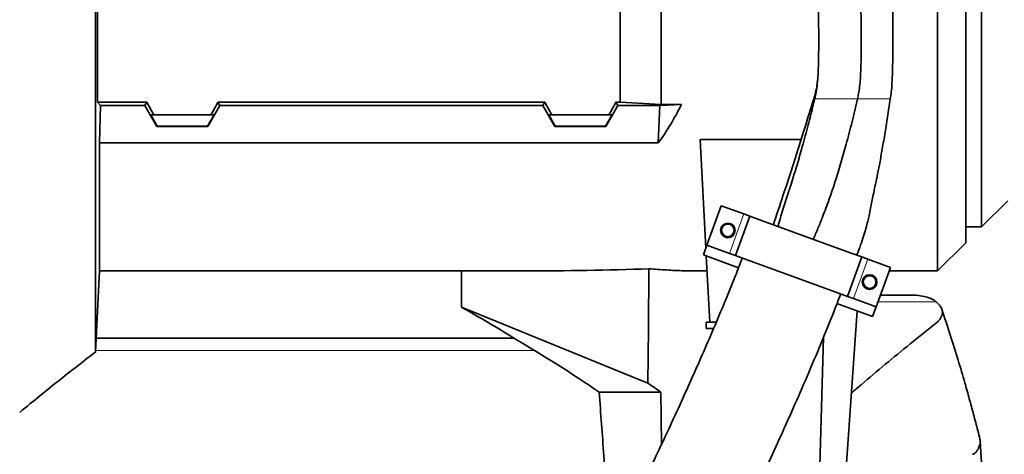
# Model space of a CAD drawing. Header units: millimetres. Extents: x 0 to 11920, y 0 to 8400.
# Tile 37 of 48: x 8849 to 9319, y 4660 to 4867. Entities that reach past the tile are written whole.
import ezdxf

# ---------------------------------------------------------------- set-up
doc = ezdxf.new("R2010")
doc.units = ezdxf.units.MM
doc.header["$LTSCALE"] = 20
doc.layers.add('THICK_LINE', color=7, linetype='Continuous')
doc.styles.add('SLDTEXTSTYLE0', font='TXT', dxfattribs={"width": 0.605})
doc.dimstyles.new('SLDDIMSTYLE0', dxfattribs={"dimtxt": 70, "dimasz": 70, "dimexe": 0, "dimexo": 0.0625, "dimgap": 17.5, "dimtad": 1, "dimdec": 4, "dimlfac": 20, "dimzin": 12, "dimdsep": 46, "dimtxsty": 'SLDTEXTSTYLE0', "dimsah": 1, "dimcen": 0.09, "dimadec": 1, "dimazin": 3, "dimtfac": 1, "dimtofl": 0, "dimtmove": 0, "dimatfit": 3, "dimfxl": 1, "dimfrac": 2, "dimtolj": 1, "dimtzin": 12, "dimarcsym": 0})

# ---------------------------------------------------------------- blocks, each defined once
blk = doc.blocks.new('_D')
at = {"layer": 'THICK_LINE'}
for p, q in [((10790.83, 4875.03), (11665.94, 4875.03)), ((5806.54, 4370.76), (5712.48, 4354.17))]:
    blk.add_line(p, q, dxfattribs=at)
blk.add_arc((8666.42, 4875.03), 2969.52, 190, 0, dxfattribs=at)
for points in [[(11635.94, 4875.03), (11625.12, 4805.15), (11645.11, 4804.92)], [(5742.02, 4359.38), (5745.16, 4288.74), (5764.82, 4292.44)]]:
    blk.add_solid(points, dxfattribs=at)
at = {"layer": 'THICK_LINE', "insert": (8818.29, 1998.04), "char_height": 70, "attachment_point": 1, "rotation": 5, "style": 'SLDTEXTSTYLE0'}
blk.add_mtext('170°', dxfattribs=at)

msp = doc.modelspace()

# ---------------------------------------------------------------- linework, layer by layer
at = {"color": 7, "linetype": 'Continuous', "lineweight": 35}
for p, q in [((9300.4239933, 4761.0304045), (9300.4239933, 4984.7162717)), ((9307.9239933, 4978.0993741), (9307.9239933, 4768.5304045)), ((8885.9020416, 4875.0304045), (8885.9020416, 4828.0455499)), ((9135.4239933, 4828.0455499), (9135.4239933, 4875.0304045)), ((9154.9239933, 4826.934057), (9154.9239933, 4875.0304045)), ((9286.9239933, 4747.5304045), (9286.9239933, 4875.0304045)), ((8887.331174, 4826.4815404), (8885.9020416, 4828.0455499)), ((8909.4327376, 4828.0455499), (8885.9020416, 4828.0455499)), ((8908.5297562, 4826.4815404), (8909.4327376, 4828.0455499)), ((8943.4152491, 4828.0455499), (9099.4327376, 4828.0455499)), ((8944.3182304, 4826.4815404), (8943.4152491, 4828.0455499)), ((9098.5297562, 4826.4815404), (9099.4327376, 4828.0455499)), ((9133.4152491, 4828.0455499), (9135.4239933, 4828.0455499)), ((9134.3182304, 4826.4815404), (9133.4152491, 4828.0455499)), ((9154.9239933, 4826.934057), (9135.4239933, 4828.0455499)), ((8886.9239933, 4808.5909166), (8887.331174, 4826.4815404)), ((8887.331174, 4826.4815404), (8908.5297562, 4826.4815404)), ((8914.2926733, 4816.4632056), (8908.5297562, 4826.4815404)), ((8938.5553133, 4816.4632056), (8944.3182304, 4826.4815404)), ((9098.5297562, 4826.4815404), (8944.3182304, 4826.4815404)), ((9104.2926733, 4816.4632056), (9098.5297562, 4826.4815404)), ((9128.5553133, 4816.4632056), (9134.3182304, 4826.4815404)), ((9154.3595343, 4826.4815404), (9134.3182304, 4826.4815404)), ((9153.6149811, 4808.5909166), (9154.3595343, 4826.4815404)), ((9164.6497688, 4826.934057), (9154.3595343, 4826.4815404)), ((9154.9239933, 4826.934057), (9164.6497688, 4826.934057)), ((8912.7739081, 4822.0304045), (8911.3146974, 4822.0304045)), ((8911.3146974, 4822.0304045), (8914.4107972, 4816.6678022)), ((8912.7739081, 4822.0304045), (8940.0740785, 4822.0304045)), ((8941.5332893, 4822.0304045), (8938.4371894, 4816.6678022)), ((8940.0740785, 4822.0304045), (8941.5332893, 4822.0304045)), ((9102.7739081, 4822.0304045), (9101.3146974, 4822.0304045)), ((9101.3146974, 4822.0304045), (9104.4107972, 4816.6678022)), ((9102.7739081, 4822.0304045), (9130.0740785, 4822.0304045)), ((9131.5332893, 4822.0304045), (9128.4371894, 4816.6678022)), ((9130.0740785, 4822.0304045), (9131.5332893, 4822.0304045)), ((8914.4107972, 4816.6678022), (8914.2926733, 4816.4632056)), ((8938.5553133, 4816.4632056), (8914.2926733, 4816.4632056)), ((8938.4371894, 4816.6678022), (8914.4107972, 4816.6678022)), ((8938.5553133, 4816.4632056), (8938.4371894, 4816.6678022)), ((9104.2926733, 4816.4632056), (9104.4107972, 4816.6678022)), ((9128.5553133, 4816.4632056), (9104.2926733, 4816.4632056)), ((9128.4371894, 4816.6678022), (9104.4107972, 4816.6678022)), ((9128.5553133, 4816.4632056), (9128.4371894, 4816.6678022)), ((8886.9239933, 4808.5909166), (8886.9239933, 4747.5304045)), ((9153.6149811, 4808.5909166), (8886.9239933, 4808.5909166)), ((9221.802131, 4810.3288425), (9173.5606333, 4810.3288425)), ((9173.5606333, 4810.3288425), (9176.2829303, 4758.3843197)), ((9307.9239933, 4768.5304045), (9320.4239933, 4781.0304045)), ((9176.8205286, 4759.8613589), (9183.6609315, 4778.6552113)), ((9194.4673967, 4774.7219797), (9183.6609315, 4778.6552113)), ((9190.4460717, 4754.9020668), (9197.2864745, 4773.6959193)), ((9197.2864745, 4773.6959193), (9194.4673967, 4774.7219797)), ((9202.9246302, 4771.6437984), (9197.2864745, 4773.6959193)), ((9245.2107982, 4756.252892), (9202.9246302, 4771.6437984)), ((9300.4239933, 4768.5304045), (9307.9239933, 4768.5304045)), ((9176.8205286, 4759.8613589), (9175.1104279, 4755.1628958)), ((9187.6269938, 4755.9281273), (9176.8205286, 4759.8613589)), ((9286.9239933, 4747.5304045), (9300.4239933, 4761.0304045)), ((9175.1104279, 4755.1628958), (9191.9063301, 4749.0496874)), ((9176.4778413, 4754.6651981), (9178.1357505, 4723.0304045)), ((9190.4460717, 4754.9020668), (9187.6269938, 4755.9281273)), ((9196.0842274, 4752.849946), (9190.4460717, 4754.9020668)), ((9238.3703953, 4737.4590395), (9196.0842274, 4752.849946)), ((9244.008551, 4735.4069187), (9250.8489539, 4754.2007711)), ((9245.2107982, 4756.252892), (9250.8489539, 4754.2007711)), ((9253.6680318, 4753.1747107), (9250.8489539, 4754.2007711)), ((9264.4744969, 4749.241479), (9253.6680318, 4753.1747107)), ((8884.8931993, 4708.7805454), (8886.9239933, 4747.5304045)), ((8886.9239933, 4747.5304045), (9089.5834435, 4747.5304045)), ((9059.6517115, 4747.5304045), (9059.6718232, 4730.2581786)), ((9172.4093554, 4747.5304045), (9176.8517599, 4747.5304045)), ((9257.634094, 4730.4476266), (9264.4744969, 4749.241479)), ((9263.8517167, 4747.5304045), (9286.9239933, 4747.5304045)), ((9238.3703953, 4737.4590395), (9244.008551, 4735.4069187)), ((9246.8276289, 4734.3808582), (9244.008551, 4735.4069187)), ((9257.634094, 4730.4476266), (9246.8276289, 4734.3808582)), ((9259.666059, 4736.0304045), (9273.6222368, 4736.0304045)), ((9148.690221, 4694.005912), (9059.6718232, 4730.2581786)), ((9238.8778457, 4731.9534538), (9255.9239933, 4725.7491635)), ((9255.9239933, 4725.7491635), (9257.634094, 4730.4476266)), ((9241.486, 4626.5304045), (9248.5526552, 4728.4321111)), ((9176.4239933, 4723.0304045), (9176.4239933, 4720.0304045)), ((9178.1357505, 4723.0304045), (9176.4239933, 4723.0304045)), ((9180.0130674, 4720.0304045), (9176.4239933, 4720.0304045)), ((9178.1357505, 4723.0304045), (9181.2752948, 4723.0304045)), ((9179.6384287, 4720.0304045), (9179.5802947, 4719.031181)), ((9084.6873066, 4715.5304045), (8885.2469444, 4715.5304045)), ((9232.496791, 4715.983966), (9230.0238006, 4630.1245469)), ((9125.4110214, 4689.7207037), (9154.8166506, 4689.7207037)), ((9155.1919449, 4664.8836458), (9154.8166506, 4689.7207037)), ((9308.1457435, 4650.9406899), (9307.3377411, 4666.2440092))]:
    msp.add_line(p, q, dxfattribs=at)
at = {"color": 8, "linetype": 'Continuous', "lineweight": 18}
for p, q in [((9187.6269938, 4755.9281273), (9194.4673967, 4774.7219797)), ((9246.8276289, 4734.3808582), (9253.6680318, 4753.1747107)), ((9286.3085477, 4732.7725393), (9258.4802931, 4732.7725393)), ((8884.9324977, 4709.5304045), (9094.6645321, 4709.5304045))]:
    msp.add_line(p, q, dxfattribs=at)
at = {"color": 7, "linetype": 'Continuous', "lineweight": 35, "flags": 128}
msp.add_lwpolyline([(9148.690221, 4694.005912), (9148.9044279, 4720.0494132), (9149.1368907, 4748.5684737)], dxfattribs=at)
at = {"color": 7, "linetype": 'Continuous', "lineweight": 35}
for centre, radius in [((9186.8185784, 4766.8641441), 3.5), ((9186.8185784, 4766.8641441), 3), ((9254.4764471, 4742.2386938), 3.5), ((9254.4764471, 4742.2386938), 3)]:
    msp.add_circle(centre, radius, dxfattribs=at)
for centre, major_axis, ratio, start_param, end_param in [((8873.8769052, 4875.0304045), (-85.07475, 146.9493494), 0.0453552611, 4.317285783, 4.3608035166), ((8978.9710814, 4875.0304045), (85.07475, 146.9493494), 0.0453552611, 1.9223817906, 1.9658995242), ((9063.8769052, 4875.0304045), (-85.07475, 146.9493494), 0.0453552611, 4.317285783, 4.3608035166), ((9168.9710814, 4875.0304045), (85.07475, 146.9493494), 0.0453552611, 1.9223817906, 1.9658995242), ((9023.9269749, 4875.0304045), (151.9485831, 0), 0.8390996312, 5.7350530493, 5.896385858), ((9064.0980596, 4875.0304045), (469.9651323, -7.4613932), 0.2708317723, 4.7709431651, 4.8986364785), ((9011.4919225, 4694.918039), (192.2484273, -101.2051098), 0.249052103, 1.314063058, 1.4500438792), ((9021.4201028, 4688.0987845), (194.7446051, -102.5191698), 0.249052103, 1.1432029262, 1.3731971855), ((9010.0413137, 4695.9144019), (248.7920697, -130.971312), 0.249052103, 1.08614054, 1.1157290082)]:
    msp.add_ellipse(centre, major_axis=major_axis, ratio=ratio, start_param=start_param, end_param=end_param, dxfattribs=at)
for points, knots in [([(9231.7139862, 4915.0275772), (9231.4042964, 4913.4855882), (9230.7369168, 4910.1626123), (9230.2917191, 4904.7919112), (9230.0625288, 4899.2853418), (9229.9754896, 4894.1008694), (9229.9534336, 4889.584786), (9229.96132, 4885.7890439), (9229.9798269, 4882.6626912), (9230.0031685, 4879.7910876), (9230.0332193, 4876.6853582), (9230.0728971, 4872.9715828), (9230.1192115, 4868.6471937), (9230.1649148, 4863.6681986), (9230.1953189, 4857.9854261), (9230.1805537, 4852.174226), (9230.0872686, 4846.5622298), (9229.9000062, 4841.5662904), (9229.5662718, 4837.028158), (9229.0459387, 4833.0752838), (9228.498891, 4830.6986106), (9228.2443429, 4829.5927151)], [0, 0, 0, 0, 0.0557429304, 0.120125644, 0.1880373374, 0.2486343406, 0.3014224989, 0.345984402, 0.381383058, 0.4107658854, 0.446417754, 0.4900089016, 0.5406615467, 0.5976719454, 0.6641515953, 0.7394194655, 0.8009105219, 0.8604369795, 0.9142400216, 0.9600948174, 1, 1, 1, 1]), ([(9248.6584327, 4829.5927151), (9248.853011, 4830.4796408), (9249.2774797, 4832.4144522), (9249.7635887, 4835.7072107), (9250.1224367, 4839.7773768), (9250.3545384, 4844.7702507), (9250.4706732, 4850.6827621), (9250.4889174, 4857.3917401), (9250.4366212, 4864.6826445), (9250.3471945, 4872.2801391), (9250.2571397, 4879.8784535), (9250.2024777, 4887.1718395), (9250.2153383, 4893.8850009), (9250.3205786, 4899.8034892), (9250.5337524, 4904.8040761), (9250.8591588, 4908.8839651), (9251.2956972, 4912.1881939), (9251.6563215, 4914.135066), (9251.8216437, 4915.0275772)], [0, 0, 0, 0, 0.0318059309, 0.0693840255, 0.1164969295, 0.1748590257, 0.2443946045, 0.3235790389, 0.4098012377, 0.4997273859, 0.5896630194, 0.6759139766, 0.7551471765, 0.824752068, 0.8832029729, 0.9304188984, 0.9681017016, 1, 1, 1, 1]), ([(9264.3797791, 4829.5927151), (9264.5369358, 4830.7144749), (9264.8862362, 4833.2077259), (9265.2217159, 4837.4985441), (9265.4400266, 4842.8123407), (9265.5512655, 4849.1903623), (9265.579991, 4856.4293056), (9265.5513373, 4864.1975367), (9265.4941312, 4872.1168269), (9265.4353793, 4879.8240328), (9265.3980687, 4887.0117875), (9265.3992023, 4893.4533228), (9265.4490412, 4899.0142274), (9265.5509949, 4903.6541196), (9265.7026572, 4907.4204429), (9265.8961917, 4910.4367914), (9266.1212468, 4912.8868562), (9266.2839454, 4914.3510373), (9266.359122, 4915.0275772)], [0, 0, 0, 0, 0.0399655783, 0.0888284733, 0.1509742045, 0.2264152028, 0.3124001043, 0.4047306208, 0.4987508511, 0.5900521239, 0.6749433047, 0.7507310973, 0.815849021, 0.8698683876, 0.9134192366, 0.9480430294, 0.9759927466, 1, 1, 1, 1]), ([(8884.8931993, 4708.7805454), (8884.8931815, 4708.8900288), (8884.8931458, 4709.1097569), (8884.8932397, 4710.9089034), (8884.8931786, 4713.3233578), (8884.8931626, 4715.8795287), (8884.8932104, 4718.7821924), (8884.8932207, 4723.0713835), (8884.8931388, 4729.2816118), (8884.8932199, 4735.3749569), (8884.8932112, 4740.8052522), (8884.8931644, 4746.4851433), (8884.8931849, 4754.104952), (8884.8932351, 4764.1072375), (8884.8931503, 4773.1815133), (8884.8931855, 4780.8852215), (8884.8932253, 4788.7057382), (8884.8931813, 4798.7912827), (8884.8931637, 4811.4408279), (8884.893231, 4822.4620391), (8884.8931987, 4831.5559955), (8884.8931602, 4839.1307113), (8884.8931842, 4847.4568134), (8884.8932204, 4856.5567368), (8884.8931946, 4865.7602374), (8884.8931723, 4871.937155), (8884.8931612, 4875.0304045)], [0, 0, 0, 0, 0.0527172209, 0.1058009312, 0.1600380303, 0.1873370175, 0.2146865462, 0.2674035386, 0.3204855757, 0.3747211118, 0.4020190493, 0.4293671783, 0.4821277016, 0.5352553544, 0.5895395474, 0.6168628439, 0.6442366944, 0.6969575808, 0.7500441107, 0.8042843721, 0.8315845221, 0.8589349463, 0.8939310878, 0.9290336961, 0.9644618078, 1, 1, 1, 1]), ([(9229.6502974, 4838.7003999), (9229.566483, 4837.8655824), (9229.3612545, 4835.821444), (9228.7656271, 4832.7679868), (9228.1174238, 4830.598018), (9227.8171242, 4829.5927151)], [0, 0, 0, 0, 0.2703437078, 0.6619649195, 1, 1, 1, 1]), ([(9227.8072276, 4829.6072422), (9226.3514291, 4824.8745797), (9223.2231397, 4814.7048079), (9218.3118117, 4799.2891728), (9213.3583956, 4784.0175625), (9210.0844146, 4774.1785228), (9208.5584333, 4769.5926101)], [0, 0, 0, 0, 0.2351469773, 0.5052950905, 0.7694212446, 1, 1, 1, 1]), ([(9228.2258849, 4829.6074048), (9227.9149684, 4828.286354), (9226.8471012, 4823.7491008), (9224.7863435, 4815.7038171), (9222.2058266, 4806.1879305), (9219.5073183, 4796.9643504), (9217.4713556, 4790.2918002), (9216.2020639, 4786.4866075), (9215.8925769, 4785.5588006)], [0, 0, 0, 0, 0.0883578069, 0.3034718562, 0.5398759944, 0.7311886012, 0.9344566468, 1, 1, 1, 1]), ([(9227.6129754, 4762.6579756), (9228.3619737, 4764.4042113), (9229.8609025, 4767.8988561), (9231.8319374, 4772.8502203), (9233.6062304, 4777.4622318), (9235.1877473, 4781.7244031), (9236.6996811, 4786.0254854), (9238.1267587, 4790.3652065), (9239.4844043, 4794.7347259), (9240.8016536, 4799.1345275), (9242.0803537, 4803.5558944), (9243.4003583, 4808.2997235), (9244.747784, 4813.3661521), (9246.1140326, 4818.7573281), (9247.4255519, 4824.1654663), (9248.2474254, 4827.7834251), (9248.6584327, 4829.5927151)], [0, 0, 0, 0, 0.0825563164, 0.1652153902, 0.2298470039, 0.2945536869, 0.3593756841, 0.4242218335, 0.4893524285, 0.5545054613, 0.6197443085, 0.6850109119, 0.763701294, 0.8424126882, 0.921192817, 1, 1, 1, 1]), ([(9248.3006079, 4755.1283046), (9248.3197871, 4755.1715933), (9249.0172537, 4756.7458131), (9250.1355854, 4759.7626253), (9251.5915996, 4763.9724284), (9252.7012126, 4767.6971163), (9253.5579924, 4770.9493419), (9254.3099671, 4774.1549971), (9254.9689692, 4777.3255035), (9255.6142054, 4780.6665112), (9256.2975427, 4784.1319874), (9257.1062994, 4788.0610681), (9258.096576, 4792.7690274), (9259.2308053, 4798.4774618), (9260.4341724, 4805.1732788), (9261.7342997, 4812.8166079), (9263.0945461, 4821.0500657), (9263.9459319, 4826.7229445), (9264.3741141, 4829.5759703)], [0, 0, 0, 0, 0.0018935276, 0.0688593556, 0.1270834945, 0.1778018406, 0.221756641, 0.2593243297, 0.3071870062, 0.3490233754, 0.3929894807, 0.4457572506, 0.5083501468, 0.5831877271, 0.6731808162, 0.7752951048, 0.8869905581, 1, 1, 1, 1]), ([(9215.9118787, 4785.5525092), (9215.8192812, 4785.2698283), (9215.29595, 4783.6722064), (9214.3368356, 4780.7629536), (9213.0614056, 4776.8092976), (9212.0492868, 4773.4898565), (9211.3037617, 4770.8054279), (9210.9900656, 4769.4458481), (9210.8330579, 4768.7653661)], [0, 0, 0, 0, 0.0509213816, 0.2877913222, 0.5246764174, 0.7618992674, 0.8808284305, 1, 1, 1, 1]), ([(9193.7123237, 4753.7154345), (9192.6393606, 4750.9197632), (9189.9323255, 4743.8664177), (9185.3442264, 4732.6461882), (9180.0465596, 4720.0430588), (9174.6396758, 4707.5741651), (9169.2252521, 4695.3788591), (9163.5733485, 4682.907142), (9157.7682299, 4670.335283), (9151.8941283, 4657.8293791), (9146.342876, 4646.1801784), (9141.1365639, 4635.3903925), (9136.3179515, 4625.5127981), (9131.9196279, 4616.5829103), (9127.9566668, 4608.6036512), (9124.3720774, 4601.438563), (9120.8165639, 4594.377784), (9117.3357875, 4587.5116893), (9114.0028978, 4580.9812825), (9111.1827407, 4575.4872121), (9108.6622715, 4570.6004337), (9106.2247688, 4565.8954227), (9103.6137859, 4560.8793356), (9100.7257462, 4555.359453), (9097.4655377, 4549.1647864), (9093.7700884, 4542.1914307), (9089.6632511, 4534.5038438), (9085.2226627, 4526.2687402), (9080.6581484, 4517.8942314), (9076.1818425, 4509.7779828), (9071.9449839, 4502.1921784), (9067.9651324, 4495.1626212), (9064.2482713, 4488.6935587), (9060.8010526, 4482.7904848), (9057.6762156, 4477.5360391), (9055.1982076, 4473.453074), (9053.3129015, 4470.4035769), (9051.9202074, 4468.1850813), (9050.6892509, 4466.2543988), (9049.5111454, 4464.4351369), (9048.2935139, 4462.5878134), (9047.1236325, 4460.852722), (9046.0850879, 4459.3496249), (9045.2543958, 4458.1744866), (9044.5415231, 4457.1884617), (9043.8732776, 4456.2851478), (9043.2140909, 4455.4173078), (9042.5420314, 4454.5629287), (9041.9551886, 4453.8503852), (9041.5073, 4453.3384257), (9041.4364633, 4453.2592745), (9041.3981066, 4453.2164158)], [0, 0, 0, 0, 0.02091935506, 0.05277853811, 0.08508610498, 0.11738266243, 0.14927495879, 0.18044035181, 0.21588517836, 0.24960824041, 0.28132981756, 0.31083318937, 0.33842507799, 0.36342198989, 0.3857382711, 0.40596053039, 0.42455854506, 0.4464237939, 0.46544407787, 0.48161724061, 0.49478052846, 0.50877469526, 0.5236682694, 0.53994646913, 0.55891914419, 0.58060090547, 0.60490536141, 0.63171878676, 0.66016768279, 0.68783007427, 0.7145151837, 0.7402167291, 0.76493565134, 0.78868085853, 0.81143793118, 0.83217254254, 0.84463537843, 0.85605305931, 0.8664619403, 0.87623026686, 0.88764811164, 0.90110293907, 0.91172473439, 0.92128136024, 0.92976632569, 0.9379339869, 0.94795559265, 0.95995033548, 0.9729800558, 0.98536927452, 1, 1, 1, 1]), ([(9172.4093554, 4747.5484442), (9170.183754, 4747.5622483), (9165.3210326, 4747.5924089), (9157.5612369, 4747.9508691), (9151.9468456, 4748.3624706), (9149.1368907, 4748.5684737)], [0, 0, 0, 0, 0.2965479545, 0.6479282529, 1, 1, 1, 1]), ([(9037.6828198, 4473.4530808), (9037.6523438, 4473.3670869), (9037.2462706, 4472.2212715), (9036.5364237, 4470.1220679), (9035.5926375, 4467.2881154), (9034.791846, 4464.8059061), (9034.0916697, 4462.5813375), (9033.5009823, 4460.6560061), (9033.0209448, 4459.0529029), (9032.647273, 4457.7796765), (9032.2531003, 4456.4122371), (9031.7934376, 4454.775358), (9031.2387904, 4452.7215544), (9030.6372763, 4450.3671368), (9030.0125422, 4447.6857261), (9029.4748021, 4445.0399982), (9029.0269932, 4442.3144496), (9028.717291, 4439.6323436), (9028.5641094, 4436.966809), (9028.6003028, 4434.1506106), (9028.8820941, 4431.1881154), (9029.5700893, 4427.7927337), (9030.7342415, 4424.3062806), (9032.3955201, 4420.9498793), (9034.5859206, 4417.7657518), (9037.0297625, 4415.1108955), (9039.5682949, 4412.9993482), (9042.5322262, 4411.0839047), (9045.9759086, 4409.4929184), (9049.7473872, 4408.4244969), (9053.2649955, 4407.9596675), (9056.4091227, 4407.9434534), (9059.3250243, 4408.2479069), (9062.398171, 4408.9158018), (9065.6717015, 4410.0475801), (9069.0381658, 4411.7133961), (9071.7032211, 4413.481137), (9073.5407846, 4414.9225972), (9074.7708762, 4415.9821227), (9075.9236205, 4417.0483818), (9077.1367546, 4418.250692), (9078.4198335, 4419.6102912), (9079.701491, 4421.0558958), (9080.8758748, 4422.4533289), (9081.8441158, 4423.652352), (9082.6625058, 4424.693989), (9083.5039494, 4425.790354), (9084.4866323, 4427.1029996), (9085.61215, 4428.6467553), (9086.8572762, 4430.400211), (9088.0935129, 4432.1851622), (9089.211696, 4433.8338555), (9090.1751476, 4435.2764111), (9091.0901278, 4436.6637066), (9092.4047503, 4438.6813642), (9094.2227026, 4441.5228696), (9096.8113031, 4445.6649568), (9099.9336918, 4450.7817832), (9103.658008, 4457.0276529), (9107.8717137, 4464.2438057), (9112.5504623, 4472.4104294), (9117.5505477, 4481.2896625), (9122.6945774, 4490.5643395), (9127.2576527, 4498.9027194), (9131.1977058, 4506.1752128), (9134.5007294, 4512.3171425), (9137.7635344, 4518.4268139), (9140.9670258, 4524.4653211), (9144.0058643, 4530.2295764), (9146.7155385, 4535.3988144), (9148.9957151, 4539.7693751), (9150.8347773, 4543.3078803), (9152.3653118, 4546.2617719), (9153.7738949, 4548.9872135), (9155.6065643, 4552.542275), (9158.0725261, 4557.3442281), (9161.2754875, 4563.6151305), (9164.9560417, 4570.866491), (9168.7693413, 4578.4336796), (9172.6793872, 4586.2492688), (9176.6818253, 4594.3073647), (9181.1138073, 4603.3038112), (9186.0277625, 4613.3734059), (9191.4025985, 4624.5093341), (9197.2059121, 4636.6887435), (9203.3580669, 4649.7960552), (9209.7926574, 4663.7471819), (9216.3827372, 4678.3379171), (9223.0291044, 4693.4176969), (9229.5989123, 4708.8223909), (9235.5487892, 4723.2337566), (9239.1368995, 4732.5782943), (9240.6869422, 4736.61508)], [0, 0, 0, 0, 0.0011116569, 0.0148121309, 0.0271569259, 0.0381207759, 0.0476873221, 0.0571367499, 0.064632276, 0.0702719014, 0.0756439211, 0.08465015, 0.0943426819, 0.1066924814, 0.1198729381, 0.1337463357, 0.146257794, 0.1585796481, 0.1705051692, 0.1814308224, 0.1916617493, 0.2003022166, 0.2089597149, 0.2176297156, 0.2245309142, 0.2315541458, 0.2378359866, 0.2436162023, 0.2512077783, 0.2584729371, 0.2651820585, 0.2711549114, 0.2773067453, 0.2844441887, 0.29256511, 0.3016445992, 0.3106824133, 0.3163674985, 0.3218236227, 0.3277145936, 0.3343241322, 0.3416551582, 0.3495987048, 0.3566990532, 0.3620796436, 0.3665427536, 0.3715482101, 0.377457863, 0.3842793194, 0.3914687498, 0.3988973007, 0.4049422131, 0.4097270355, 0.414498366, 0.4195643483, 0.4303965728, 0.4423389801, 0.4576982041, 0.4744822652, 0.4927623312, 0.5126125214, 0.5334435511, 0.5539634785, 0.5740685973, 0.5869472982, 0.5996014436, 0.6120140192, 0.6241691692, 0.6359287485, 0.6463036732, 0.6546063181, 0.6614576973, 0.6668473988, 0.671678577, 0.6771620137, 0.6872678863, 0.6991093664, 0.7126845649, 0.7279820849, 0.7411950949, 0.7557670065, 0.7720546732, 0.7900083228, 0.8099253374, 0.8313897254, 0.8542619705, 0.8783615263, 0.9034596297, 0.9288108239, 0.9545577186, 0.9803692, 1, 1, 1, 1]), ([(9286.3085477, 4732.7725393), (9285.6148379, 4733.2795146), (9284.2258731, 4734.2945944), (9281.3362655, 4735.282548), (9277.8810004, 4735.9170258), (9275.0428913, 4735.9925832), (9273.6222368, 4736.0304045)], [0, 0, 0, 0, 0.2485944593, 0.497742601, 0.7485881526, 1, 1, 1, 1]), ([(9286.3085477, 4732.7725393), (9286.746711, 4732.3648119), (9287.6234204, 4731.5490008), (9288.8017289, 4729.9088559), (9289.3208565, 4728.2584777), (9289.1275914, 4726.6023777), (9288.6235998, 4725.3533966), (9287.7630695, 4724.1047244), (9286.129094, 4722.4311505), (9283.4192547, 4720.3386069), (9279.1491836, 4716.9811308), (9271.9078552, 4711.2083582), (9261.9216549, 4703.0175079), (9252.6771972, 4695.1970058), (9247.3623188, 4690.6324823), (9245.8407129, 4689.3256968)], [0, 0, 0, 0, 0.0281400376, 0.0563046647, 0.1127992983, 0.1413360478, 0.1698981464, 0.198535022, 0.2271953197, 0.2852720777, 0.3433541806, 0.4595141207, 0.6846083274, 0.9097059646, 1, 1, 1, 1]), ([(9307.1798006, 4667.2114088), (9306.8319557, 4668.6078915), (9305.8445368, 4672.5720527), (9304.1486114, 4679.018785), (9302.0943951, 4686.5822316), (9299.6476094, 4695.2417733), (9296.6406457, 4705.4055044), (9292.9912327, 4717.1470152), (9290.3016132, 4725.1932864), (9288.9383923, 4729.2715005)], [0, 0, 0, 0, 0.0668990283, 0.1899046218, 0.3089816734, 0.4294095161, 0.6057083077, 0.80015514, 1, 1, 1, 1]), ([(8848.7714207, 4680.0595162), (8855.2617204, 4685.395575), (8867.2049778, 4695.2148326), (8879.4705703, 4704.6265721), (8885.0706972, 4708.9237095)], [0, 0, 0, 0, 0.5434279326, 1, 1, 1, 1]), ([(9129.9458207, 4626.5304045), (9129.1643565, 4637.4452467), (9127.6562653, 4658.5090117), (9126.1410709, 4679.5721048), (9125.4110214, 4689.7207037)], [0, 0, 0, 0, 0.518180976, 1, 1, 1, 1]), ([(9303.6706882, 4660.0502035), (9304.0992423, 4660.2279356), (9304.9579776, 4660.5840744), (9305.8856042, 4661.8803401), (9306.5871444, 4663.2019468), (9307.2032473, 4664.7238883), (9307.501364, 4665.8882887), (9307.1995932, 4666.888209), (9307.1075218, 4667.1932884)], [0, 0, 0, 0, 0.1507345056, 0.3020412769, 0.4449446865, 0.587838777, 0.8742480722, 1, 1, 1, 1])]:
    msp.add_open_spline(points, degree=3, knots=knots, dxfattribs=at)
at = {"color": 8, "linetype": 'Continuous', "lineweight": 18}
for points, knots in [([(9227.9220734, 4829.5927151), (9227.8787769, 4829.5927151), (9227.8037737, 4829.5927151), (9227.8391157, 4829.5927151), (9227.8540561, 4829.5927151)], [0, 0, 0, 0, 0.5772628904, 1, 1, 1, 1]), ([(9248.6584327, 4829.5927151), (9248.5025782, 4829.5927151), (9248.1910312, 4829.5927151), (9247.1750736, 4829.5927151), (9245.8208456, 4829.5927151), (9244.1484681, 4829.5927151), (9242.2404832, 4829.5927151), (9240.172469, 4829.5927151), (9238.0298444, 4829.5927151), (9235.9010248, 4829.5927151), (9233.8794182, 4829.5927151), (9232.0512472, 4829.5927151), (9230.5006038, 4829.5927151), (9229.2866469, 4829.5927151), (9228.5369404, 4829.5927151), (9228.2051296, 4829.5927151), (9228.2648039, 4829.5927151), (9228.2720834, 4829.5927151)], [0, 0, 0, 0, 0.0707370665, 0.1414006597, 0.2120485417, 0.2827293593, 0.353476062, 0.4242927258, 0.4951470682, 0.5659782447, 0.6367377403, 0.7074238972, 0.7780513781, 0.8486709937, 0.9193767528, 0.9901649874, 1, 1, 1, 1]), ([(9248.6584327, 4829.5927151), (9250.0676164, 4829.5927151), (9252.8860487, 4829.5927151), (9256.8432666, 4829.5927151), (9260.2274884, 4829.5927151), (9262.7311311, 4829.5927151), (9264.1915387, 4829.5927151), (9264.2420805, 4829.5927151), (9264.2634973, 4829.5927151)], [0, 0, 0, 0, 0.1741593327, 0.348326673, 0.5227896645, 0.6974300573, 0.8717877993, 1, 1, 1, 1])]:
    msp.add_open_spline(points, degree=3, knots=knots, dxfattribs=at)
at = {"layer": 'THICK_LINE'}
for radius in [2864, 1057]:
    msp.add_arc((8666.4239933, 4875.0304045), radius, 190, 170, dxfattribs=at)

# ---------------------------------------------------------------- dimensions: what is measured, and where the dimension line sits
dim = msp.add_angular_dim_2l(base=(8925.2343102, 1916.814946), line1=((7625.4821984, 4691.4842807), (5845.9345887, 4377.7020236)), line2=((8666.4239933, 4875.0304045), (10750.8294271, 4875.0304045)), dimstyle='SLDDIMSTYLE0', dxfattribs=at)
dim.commit()
dim.dimension.update_dxf_attribs({"geometry": '_D', "text_midpoint": (8925.2343102, 1916.814946), "dimtype": 162})

doc.saveas('drawing.dxf')
